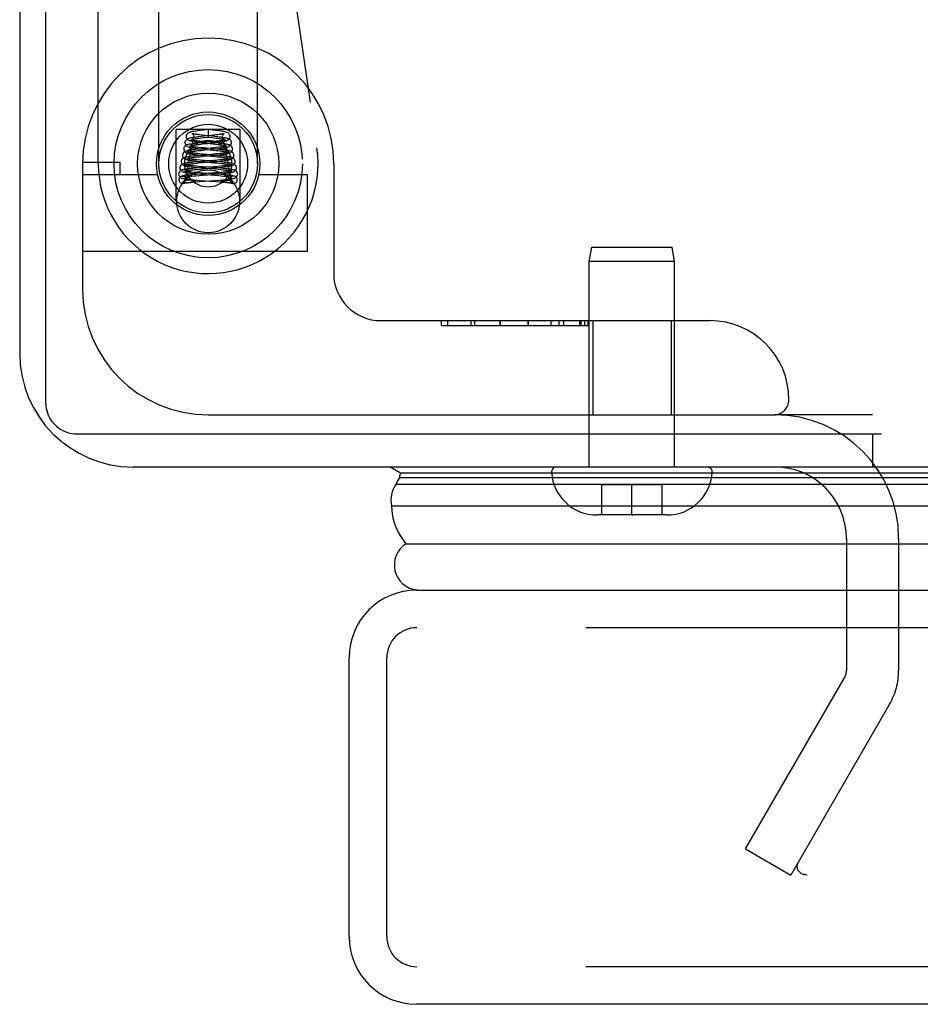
# Model space of a CAD drawing. Header units: inches. Extents: x 0 to 212, y 0 to 138.
# Tile 211 of 256: x 42.96 to 44.75, y 112.07 to 114.03. Entities that reach past the tile are written whole.
import ezdxf

# ---------------------------------------------------------------- set-up
doc = ezdxf.new("R2010")
doc.units = ezdxf.units.IN
doc.header["$LTSCALE"] = 11.6875
doc.header["$MEASUREMENT"] = 0
doc.linetypes.add('HIDDEN', pattern=[0.2, 0.1, -0.1])
doc.layers.get('0').update_dxf_attribs({"linetype": 'CONTINUOUS'})
doc.layers.add('DEFAULT_2', color=8, linetype='HIDDEN')
doc.layers.add('LEFTHAND_DOOR_ASSEMBLY', color=7, linetype='CONTINUOUS')

msp = doc.modelspace()

# ---------------------------------------------------------------- linework, layer by layer
at = {"color": 7, "linetype": 'Continuous'}
for p, q in [((43.0115, 113.2664), (43.0115, 131.026)), ((43.074, 113.206), (44.6754, 113.206)), ((44.6575, 113.206), (44.6575, 113.14)), ((89.2095, 113.14), (44.7095, 113.14))]:
    msp.add_line(p, q, dxfattribs=at)
at = {"color": 3, "linetype": 'Continuous'}
for p, q in [((42.9595, 130.914), (42.9595, 113.366)), ((44.6575, 113.14), (43.1855, 113.14))]:
    msp.add_line(p, q, dxfattribs=at)
at = {"color": 7, "linetype": 'Continuous'}
msp.add_lwpolyline([(43.0115, 113.2664), (43.0117, 113.2616), (43.0123, 113.257), (43.0132, 113.2523), (43.0146, 113.2477), (43.0163, 113.2433), (43.0183, 113.239), (43.0207, 113.2349), (43.0234, 113.2309), (43.0265, 113.2272), (43.0298, 113.2237), (43.0334, 113.2205), (43.0373, 113.2176), (43.0413, 113.2149), (43.0456, 113.2126), (43.0501, 113.2106), (43.0547, 113.209), (43.0594, 113.2077), (43.0642, 113.2068), (43.0691, 113.2062), (43.074, 113.206)], dxfattribs=at)
at = {"color": 3, "linetype": 'Continuous'}
msp.add_arc((43.1855, 113.366), 0.226, 180, 270, dxfattribs=at)
at = {"layer": 'DEFAULT_2', "color": 8, "linetype": 'HIDDEN'}
for p, q in [((44.6575, 113.244), (44.463, 113.244)), ((44.6055, 112.9975), (44.6055, 112.735)), ((44.7095, 112.9975), (44.7095, 112.735)), ((44.4049, 112.3795), (44.6015, 112.72)), ((44.6915, 112.668), (44.495, 112.3275)), ((44.4049, 112.3795), (44.495, 112.3275)), ((65.4905, 112.3275), (44.5271, 112.3275))]:
    msp.add_line(p, q, dxfattribs=at)
for points in [[(44.5092, 112.3526), (44.5084, 112.351), (44.5077, 112.3493), (44.5073, 112.3476), (44.5071, 112.3458), (44.5071, 112.3448)], [(44.5071, 112.3448), (44.5071, 112.3441), (44.5073, 112.3423), (44.5077, 112.3406), (44.5083, 112.3389), (44.5091, 112.3373), (44.51, 112.3357), (44.5112, 112.3343), (44.5125, 112.333), (44.514, 112.3317), (44.5156, 112.3307), (44.5173, 112.3297), (44.5191, 112.3289)], [(44.5271, 112.3275), (44.525, 112.3276), (44.523, 112.3279), (44.521, 112.3283), (44.5191, 112.3289)]]:
    msp.add_lwpolyline(points, dxfattribs=at)
for centre, radius, start, end in [((44.463, 112.9975), 0.2465, 0, 90), ((44.463, 112.9975), 0.1425, 0, 90), ((44.5755, 112.735), 0.03, 330, 360), ((44.5755, 112.735), 0.134, 330, 360)]:
    msp.add_arc(centre, radius, start, end, dxfattribs=at)
at = {"layer": 'LEFTHAND_DOOR_ASSEMBLY', "color": 8, "linetype": 'HIDDEN'}
for p, q in [((43.116, 113.744), (43.116, 115.4609)), ((43.3679, 115.0227), (43.5512, 113.7759)), ((43.2368, 113.744), (43.2368, 114.1672)), ((43.4328, 113.744), (43.4328, 114.1672)), ((43.2713, 113.6691), (43.2713, 113.812)), ((43.3983, 113.812), (43.2713, 113.812)), ((43.3254, 113.8109), (43.3191, 113.8102)), ((43.3281, 113.8002), (43.323, 113.8008)), ((43.3348, 113.812), (43.3254, 113.8109)), ((43.3348, 113.812), (43.3348, 113.7971)), ((43.3435, 113.811), (43.3348, 113.812)), ((43.3447, 113.8006), (43.3373, 113.7998)), ((43.3983, 113.6691), (43.3983, 113.812)), ((43.3198, 113.7855), (43.3146, 113.785)), ((43.321, 113.798), (43.3157, 113.7974)), ((43.3164, 113.7949), (43.3204, 113.7954)), ((43.3204, 113.7954), (43.3247, 113.7959)), ((43.3263, 113.7879), (43.3212, 113.7884)), ((43.3247, 113.7959), (43.3348, 113.7971)), ((43.3494, 113.7855), (43.3263, 113.7879)), ((43.3348, 113.7971), (43.3413, 113.7963)), ((43.3469, 113.7883), (43.3401, 113.7876)), ((43.3413, 113.7963), (43.3465, 113.7957)), ((43.344, 113.7836), (43.3492, 113.783)), ((43.3455, 113.7857), (43.3512, 113.7864)), ((43.3511, 113.7887), (43.3469, 113.7883)), ((43.355, 113.7892), (43.3511, 113.7887)), ((43.3153, 113.7727), (43.31, 113.7721)), ((43.3118, 113.7697), (43.3158, 113.7701)), ((43.318, 113.7635), (43.3137, 113.764)), ((43.3211, 113.7732), (43.3153, 113.7727)), ((43.3158, 113.7701), (43.3201, 113.7706)), ((43.3252, 113.7629), (43.318, 113.7635)), ((43.3201, 113.7706), (43.3272, 113.7713)), ((43.3264, 113.7753), (43.3207, 113.7759)), ((43.3457, 113.7756), (43.3211, 113.7732)), ((43.3238, 113.7732), (43.3452, 113.771)), ((43.3519, 113.7605), (43.3252, 113.7629)), ((43.3514, 113.7729), (43.3264, 113.7753)), ((43.3272, 113.7713), (43.3404, 113.7726)), ((43.3404, 113.7726), (43.3487, 113.7735)), ((43.3494, 113.7634), (43.3412, 113.7626)), ((43.3452, 113.771), (43.3499, 113.7705)), ((43.3511, 113.7761), (43.3457, 113.7756)), ((43.3487, 113.7735), (43.3541, 113.7741)), ((43.3544, 113.7638), (43.3494, 113.7634)), ((43.3499, 113.7705), (43.3543, 113.7701)), ((43.3505, 113.7611), (43.3559, 113.7617)), ((43.3559, 113.7766), (43.3511, 113.7761)), ((43.3589, 113.7643), (43.3544, 113.7638)), ((43.0848, 113.747), (43.1598, 113.747)), ((43.0848, 113.744), (43.0848, 113.494)), ((43.1598, 113.722), (43.1598, 113.747)), ((43.3109, 113.7475), (43.3056, 113.7469)), ((43.3114, 113.7599), (43.3062, 113.7593)), ((43.307, 113.7445), (43.3112, 113.7449)), ((43.3095, 113.7571), (43.3136, 113.7575)), ((43.3166, 113.748), (43.3109, 113.7475)), ((43.3112, 113.7449), (43.3158, 113.7454)), ((43.317, 113.7604), (43.3114, 113.7599)), ((43.3136, 113.7575), (43.3181, 113.758)), ((43.3187, 113.7509), (43.3136, 113.7514)), ((43.3158, 113.7454), (43.3233, 113.7461)), ((43.3173, 113.7487), (43.3268, 113.7478)), ((43.3181, 113.758), (43.3255, 113.7587)), ((43.327, 113.7502), (43.3187, 113.7509)), ((43.3224, 113.7608), (43.3475, 113.7584)), ((43.3233, 113.7461), (43.3466, 113.7481)), ((43.3268, 113.7478), (43.3476, 113.7459)), ((43.352, 113.7481), (43.327, 113.7502)), ((43.3421, 113.7603), (43.3505, 113.7611)), ((43.3529, 113.7511), (43.3453, 113.7504)), ((43.3466, 113.7481), (43.3527, 113.7487)), ((43.3475, 113.7584), (43.3523, 113.7579)), ((43.3476, 113.7459), (43.3528, 113.7454)), ((43.3571, 113.76), (43.3519, 113.7605)), ((43.3581, 113.7475), (43.352, 113.7481)), ((43.3527, 113.7487), (43.3586, 113.7493)), ((43.3528, 113.7454), (43.3576, 113.745)), ((43.3574, 113.7515), (43.3529, 113.7511)), ((43.3616, 113.752), (43.3574, 113.7515)), ((43.5848, 113.744), (43.5848, 113.5253)), ((43.3053, 113.7222), (43.2997, 113.7217)), ((43.3044, 113.7345), (43.2999, 113.734)), ((43.304, 113.7318), (43.3081, 113.7322)), ((43.3094, 113.7349), (43.3044, 113.7345)), ((43.3112, 113.7227), (43.3053, 113.7222)), ((43.3113, 113.7264), (43.3066, 113.7268)), ((43.3081, 113.7322), (43.3126, 113.7327)), ((43.3176, 113.7356), (43.3094, 113.7349)), ((43.3155, 113.7386), (43.3101, 113.7391)), ((43.3204, 113.7234), (43.3112, 113.7227)), ((43.3163, 113.726), (43.3113, 113.7264)), ((43.3126, 113.7327), (43.32, 113.7333)), ((43.3145, 113.7237), (43.3206, 113.7232)), ((43.3149, 113.7363), (43.321, 113.7357)), ((43.3247, 113.7378), (43.3155, 113.7386)), ((43.3245, 113.7253), (43.3163, 113.726)), ((43.3206, 113.7232), (43.3479, 113.721)), ((43.321, 113.7357), (43.3479, 113.7335)), ((43.3551, 113.7229), (43.3245, 113.7253)), ((43.3537, 113.7355), (43.3247, 113.7378)), ((43.3404, 113.7225), (43.3528, 113.7236)), ((43.3541, 113.7386), (43.3454, 113.7379)), ((43.3554, 113.7261), (43.3475, 113.7255)), ((43.3479, 113.7335), (43.3555, 113.7328)), ((43.3495, 113.7358), (43.3557, 113.7364)), ((43.3528, 113.7236), (43.3588, 113.7241)), ((43.3593, 113.735), (43.3537, 113.7355)), ((43.3592, 113.7391), (43.3541, 113.7386)), ((43.3613, 113.7224), (43.3551, 113.7229)), ((43.3602, 113.7266), (43.3554, 113.7261)), ((43.3555, 113.7328), (43.3601, 113.7324)), ((43.3557, 113.7364), (43.3616, 113.737)), ((43.3588, 113.7241), (43.3644, 113.7246)), ((43.3639, 113.7395), (43.3592, 113.7391)), ((43.3645, 113.7345), (43.3593, 113.735)), ((43.3645, 113.727), (43.3602, 113.7266)), ((43.3685, 113.7273), (43.3645, 113.727)), ((43.2341, 113.722), (43.0848, 113.722)), ((43.2861, 113.7049), (43.2856, 113.7048)), ((43.2904, 113.7058), (43.2916, 113.7061)), ((43.291, 113.712), (43.291, 113.7113)), ((43.2916, 113.7061), (43.2928, 113.7063)), ((43.2934, 113.7114), (43.2924, 113.7113)), ((43.2928, 113.7063), (43.2946, 113.7066)), ((43.2944, 113.7114), (43.2934, 113.7114)), ((43.2955, 113.7114), (43.2944, 113.7114)), ((43.2946, 113.7066), (43.2987, 113.7073)), ((43.2965, 113.7113), (43.2955, 113.7114)), ((43.2975, 113.7113), (43.2965, 113.7113)), ((43.2985, 113.7113), (43.2975, 113.7113)), ((43.2987, 113.7073), (43.3008, 113.7076)), ((43.3007, 113.7112), (43.2998, 113.7113)), ((43.3015, 113.7112), (43.3007, 113.7112)), ((43.3008, 113.7076), (43.3019, 113.7078)), ((43.3022, 113.7112), (43.3015, 113.7112)), ((43.3019, 113.7193), (43.3059, 113.7196)), ((43.3019, 113.7078), (43.303, 113.708)), ((43.3029, 113.7111), (43.3022, 113.7112)), ((43.3035, 113.7111), (43.3029, 113.7111)), ((43.303, 113.708), (43.3036, 113.7081)), ((43.3032, 113.707), (43.3103, 113.7077)), ((43.304, 113.711), (43.3035, 113.7111)), ((43.3036, 113.7081), (43.3043, 113.7083)), ((43.3045, 113.711), (43.304, 113.711)), ((43.3043, 113.7083), (43.3049, 113.7084)), ((43.305, 113.711), (43.3045, 113.711)), ((43.3054, 113.7109), (43.305, 113.711)), ((43.3058, 113.7109), (43.3054, 113.7109)), ((43.3059, 113.7196), (43.3103, 113.7201)), ((43.307, 113.7118), (43.3126, 113.7113)), ((43.3103, 113.7201), (43.3176, 113.7207)), ((43.3103, 113.7077), (43.3178, 113.7083)), ((43.3126, 113.7113), (43.3187, 113.7108)), ((43.3178, 113.7083), (43.3472, 113.7105)), ((43.3187, 113.7108), (43.3501, 113.7084)), ((43.3472, 113.7105), (43.3569, 113.7113)), ((43.3479, 113.721), (43.3559, 113.7204)), ((43.3501, 113.7084), (43.3572, 113.7078)), ((43.3559, 113.7204), (43.3607, 113.7199)), ((43.3569, 113.7113), (43.3627, 113.7118)), ((43.3627, 113.7118), (43.368, 113.7123)), ((43.3633, 113.7109), (43.3637, 113.7109)), ((43.3637, 113.7109), (43.3641, 113.7109)), ((43.3641, 113.7109), (43.3645, 113.711)), ((43.3645, 113.711), (43.365, 113.711)), ((43.365, 113.711), (43.3655, 113.711)), ((43.3655, 113.711), (43.366, 113.7111)), ((43.3662, 113.7081), (43.3655, 113.7082)), ((43.366, 113.7111), (43.3666, 113.7111)), ((43.3669, 113.708), (43.3662, 113.7081)), ((43.3666, 113.7111), (43.3673, 113.7112)), ((43.368, 113.7078), (43.3669, 113.708)), ((43.3673, 113.7112), (43.368, 113.7112)), ((43.368, 113.7112), (43.3688, 113.7112)), ((43.3691, 113.7076), (43.368, 113.7078)), ((43.3688, 113.7112), (43.3697, 113.7113)), ((43.3755, 113.7065), (43.3691, 113.7076)), ((43.3697, 113.7113), (43.3706, 113.7113)), ((43.3706, 113.7113), (43.3715, 113.7113)), ((43.3715, 113.7113), (43.3725, 113.7113)), ((43.3725, 113.7113), (43.3735, 113.7113)), ((43.3735, 113.7113), (43.3745, 113.7114)), ((43.3745, 113.7114), (43.3756, 113.7114)), ((43.3773, 113.7062), (43.3755, 113.7065)), ((43.3785, 113.712), (43.3785, 113.7113)), ((43.3834, 113.7049), (43.3839, 113.7048)), ((43.5328, 113.722), (43.4354, 113.722)), ((43.5328, 113.57), (43.5328, 113.722)), ((43.0848, 113.57), (43.5328, 113.57)), ((44.0935, 113.5492), (44.0985, 113.5775)), ((44.0985, 113.5775), (44.2585, 113.5775)), ((44.2635, 113.5492), (44.2585, 113.5775)), ((44.0935, 113.14), (44.0935, 113.5492)), ((44.2635, 113.5492), (44.0935, 113.5492)), ((44.2635, 113.14), (44.2635, 113.5492)), ((43.6785, 113.4315), (44.3335, 113.4315)), ((43.7992, 113.4215), (43.7992, 113.4315)), ((43.8112, 113.4315), (43.8112, 113.4215)), ((43.8576, 113.4315), (43.8576, 113.4215)), ((43.8648, 113.4315), (43.8648, 113.4215)), ((43.9158, 113.4215), (43.9158, 113.4315)), ((43.9158, 113.4215), (43.9158, 113.4315)), ((43.916, 113.4315), (43.916, 113.4215)), ((43.9721, 113.4215), (43.9721, 113.4315)), ((43.9722, 113.4315), (43.9722, 113.4215)), ((44.0167, 113.4315), (44.0167, 113.4215)), ((44.0326, 113.4315), (44.0326, 113.4215)), ((44.0421, 113.4315), (44.0421, 113.4215)), ((44.0741, 113.4315), (44.0741, 113.4215)), ((44.0765, 113.4315), (44.0765, 113.4215)), ((44.0838, 113.4315), (44.0838, 113.4215)), ((44.091, 113.4315), (44.091, 113.4215)), ((44.0912, 113.4215), (44.0912, 113.4315)), ((44.1005, 113.4315), (44.1005, 113.244)), ((44.2565, 113.4315), (44.2565, 113.244)), ((43.7992, 113.4215), (44.0912, 113.4215)), ((43.3348, 113.244), (44.461, 113.244)), ((44.3284, 113.14), (44.0286, 113.14)), ((44.1185, 113.0445), (44.1185, 113.1045)), ((44.2385, 113.1045), (44.1185, 113.1045)), ((44.1785, 113.0446), (44.1785, 113.1045)), ((44.2385, 113.0445), (44.2385, 113.1045)), ((44.2485, 113.0445), (44.1085, 113.0445)), ((44.1785, 113.0446), (44.1803, 113.0445)), ((66.2928, 112.82), (43.7503, 112.82)), ((43.6903, 112.205), (43.6903, 112.76)), ((66.2928, 112.145), (43.7503, 112.145))]:
    msp.add_line(p, q, dxfattribs=at)
at = {"layer": 'LEFTHAND_DOOR_ASSEMBLY', "color": 7, "linetype": 'Continuous'}
for p, q in [((43.6972, 113.1401), (43.7179, 113.1282)), ((44.6575, 113.1401), (44.7095, 113.1401)), ((43.7156, 113.1194), (66.3274, 113.1194)), ((43.7179, 113.1282), (66.3251, 113.1282)), ((43.7088, 113.1057), (66.3342, 113.1057)), ((66.3431, 113.0623), (43.6999, 113.0623)), ((43.7283, 112.9871), (66.3147, 112.9871))]:
    msp.add_line(p, q, dxfattribs=at)
at = {"layer": 'LEFTHAND_DOOR_ASSEMBLY', "color": 3, "linetype": 'Continuous'}
for p, q in [((43.7503, 112.895), (66.2928, 112.895)), ((43.6153, 112.205), (43.6153, 112.76)), ((66.2928, 112.07), (43.7503, 112.07))]:
    msp.add_line(p, q, dxfattribs=at)
at = {"layer": 'LEFTHAND_DOOR_ASSEMBLY', "color": 8, "linetype": 'HIDDEN'}
for points in [[(43.3191, 113.8102), (43.3161, 113.8098), (43.3134, 113.8095), (43.3109, 113.8091), (43.3086, 113.8088), (43.3064, 113.8084), (43.3045, 113.8081), (43.3027, 113.8078), (43.3012, 113.8074), (43.2997, 113.8071), (43.2984, 113.8067), (43.2972, 113.8063), (43.2961, 113.8058), (43.2949, 113.8052), (43.2938, 113.8043), (43.2926, 113.803), (43.2917, 113.8014), (43.2911, 113.7996), (43.291, 113.7982)], [(43.3028, 113.8039), (43.3027, 113.804), (43.3028, 113.804), (43.3031, 113.8038), (43.3038, 113.8032), (43.3046, 113.8023), (43.3054, 113.8009), (43.3059, 113.7994), (43.306, 113.7982)], [(43.323, 113.8008), (43.3183, 113.8014), (43.3161, 113.8016), (43.3141, 113.8019), (43.3122, 113.8022), (43.3104, 113.8024), (43.3088, 113.8027), (43.3074, 113.8029), (43.3061, 113.8032), (43.305, 113.8034), (43.3041, 113.8036), (43.3034, 113.8038), (43.3029, 113.8039), (43.3028, 113.8039)], [(43.3785, 113.7982), (43.3784, 113.7997), (43.3778, 113.8015), (43.3768, 113.8031), (43.3756, 113.8044), (43.3744, 113.8052), (43.3732, 113.8059), (43.3721, 113.8064), (43.3708, 113.8068), (43.3695, 113.8071), (43.3681, 113.8075), (43.3664, 113.8078), (43.3646, 113.8082), (43.3626, 113.8085), (43.3604, 113.8089), (43.358, 113.8092), (43.3554, 113.8096), (43.3527, 113.8099), (43.3497, 113.8103), (43.3435, 113.811)], [(43.3513, 113.8014), (43.347, 113.8009), (43.3447, 113.8006)], [(43.3666, 113.8039), (43.3667, 113.804), (43.3668, 113.804), (43.3666, 113.8039), (43.3662, 113.8038), (43.3656, 113.8037), (43.3649, 113.8035), (43.3639, 113.8033), (43.3628, 113.8031), (43.3616, 113.8028), (43.3602, 113.8026), (43.3587, 113.8024), (43.357, 113.8021), (43.3552, 113.8019), (43.3533, 113.8016), (43.3513, 113.8014)], [(43.3635, 113.7982), (43.3636, 113.7993), (43.3641, 113.8008), (43.3648, 113.8022), (43.3657, 113.8032), (43.3663, 113.8037), (43.3666, 113.8039)], [(43.3146, 113.785), (43.3121, 113.7847), (43.3097, 113.7844), (43.3074, 113.7841), (43.3052, 113.7838), (43.3031, 113.7835), (43.3012, 113.7832), (43.2995, 113.783), (43.2979, 113.7827), (43.2964, 113.7824), (43.2951, 113.7821), (43.2939, 113.7818), (43.2927, 113.7814), (43.2917, 113.781), (43.2906, 113.7805), (43.2895, 113.7799), (43.2884, 113.7789), (43.2874, 113.7776), (43.2865, 113.776), (43.2861, 113.7742), (43.286, 113.7732)], [(43.3157, 113.7974), (43.3131, 113.7971), (43.3107, 113.7968), (43.3083, 113.7965), (43.3061, 113.7962), (43.304, 113.7959), (43.3021, 113.7956), (43.3003, 113.7952), (43.2987, 113.7949), (43.2973, 113.7946), (43.296, 113.7942), (43.2948, 113.7938), (43.2936, 113.7933), (43.2925, 113.7927), (43.2913, 113.7918), (43.2901, 113.7905), (43.2892, 113.7889), (43.2886, 113.787), (43.2885, 113.7857)], [(43.2885, 113.7857), (43.2887, 113.7842), (43.2893, 113.7824), (43.2902, 113.7809), (43.2914, 113.7796), (43.2925, 113.7787), (43.2937, 113.7781), (43.2949, 113.7776), (43.2961, 113.7772), (43.2974, 113.7769), (43.2988, 113.7765), (43.3003, 113.7762), (43.302, 113.7759), (43.3039, 113.7756), (43.306, 113.7753), (43.3082, 113.775), (43.3105, 113.7747), (43.313, 113.7744), (43.3156, 113.7741), (43.3183, 113.7738), (43.3238, 113.7732)], [(43.291, 113.7982), (43.2912, 113.7967), (43.2918, 113.7949), (43.2927, 113.7933), (43.2939, 113.7921), (43.2951, 113.7912), (43.2963, 113.7905), (43.2975, 113.79), (43.2988, 113.7896), (43.3001, 113.7893), (43.3016, 113.7889), (43.3032, 113.7886), (43.305, 113.7883), (43.307, 113.7879), (43.3091, 113.7876), (43.3115, 113.7873), (43.3141, 113.7869), (43.3169, 113.7866), (43.3198, 113.7862), (43.3229, 113.7859), (43.326, 113.7855), (43.344, 113.7836)], [(43.3006, 113.7914), (43.3004, 113.7915), (43.3002, 113.7916), (43.3001, 113.7916), (43.3004, 113.7915), (43.3008, 113.7911), (43.3015, 113.7906), (43.3022, 113.7896), (43.3029, 113.7884), (43.3034, 113.7869), (43.3035, 113.7857)], [(43.3035, 113.7857), (43.3034, 113.7849), (43.303, 113.7833), (43.3024, 113.782), (43.3016, 113.781), (43.3009, 113.7804), (43.3005, 113.78), (43.3002, 113.7799), (43.3002, 113.7799)], [(43.3002, 113.7799), (43.3002, 113.7799), (43.3004, 113.7799), (43.3008, 113.7801), (43.3013, 113.7802), (43.3021, 113.7804), (43.303, 113.7806), (43.3041, 113.7808), (43.3053, 113.781), (43.3067, 113.7812), (43.3083, 113.7815), (43.31, 113.7817), (43.3118, 113.782), (43.3138, 113.7822), (43.3159, 113.7825)], [(43.3212, 113.7884), (43.3166, 113.7889), (43.3144, 113.7892), (43.3123, 113.7894), (43.3104, 113.7897), (43.3086, 113.7899), (43.307, 113.7902), (43.3055, 113.7904), (43.3042, 113.7906), (43.3031, 113.7908), (43.3022, 113.791), (43.3014, 113.7912), (43.3008, 113.7914), (43.3006, 113.7914)], [(43.306, 113.7982), (43.3059, 113.7973), (43.3055, 113.7957), (43.3048, 113.7944), (43.304, 113.7934), (43.3034, 113.7928), (43.3029, 113.7925), (43.3028, 113.7924)], [(43.3028, 113.7924), (43.3028, 113.7925), (43.3031, 113.7926), (43.3036, 113.7927), (43.3043, 113.7929), (43.3051, 113.7931), (43.3061, 113.7933), (43.3072, 113.7935), (43.3084, 113.7937), (43.3098, 113.7939), (43.3113, 113.7942), (43.3129, 113.7944), (43.3146, 113.7946), (43.3164, 113.7949)], [(43.3159, 113.7825), (43.3205, 113.783), (43.323, 113.7833)], [(43.3401, 113.7876), (43.3328, 113.7868), (43.3198, 113.7855)], [(43.3373, 113.7998), (43.332, 113.7992), (43.321, 113.798)], [(43.323, 113.7833), (43.3339, 113.7845), (43.3455, 113.7857)], [(43.381, 113.7857), (43.3809, 113.7867), (43.3804, 113.7886), (43.3796, 113.7902), (43.3784, 113.7916), (43.3772, 113.7925), (43.376, 113.7932), (43.3749, 113.7937), (43.3737, 113.7941), (43.3724, 113.7945), (43.371, 113.7948), (43.3694, 113.7952), (43.3677, 113.7955), (43.3657, 113.7958), (43.3637, 113.7962), (43.3614, 113.7965), (43.359, 113.7968), (43.3564, 113.7971), (43.3537, 113.7974), (43.3509, 113.7978), (43.3481, 113.7981), (43.3281, 113.8002)], [(43.3465, 113.7957), (43.3514, 113.7951), (43.3536, 113.7948), (43.3557, 113.7945), (43.3576, 113.7943), (43.3593, 113.794), (43.3609, 113.7937), (43.3623, 113.7935), (43.3635, 113.7933), (43.3646, 113.793), (43.3654, 113.7928), (43.366, 113.7927), (43.3664, 113.7926)], [(43.3492, 113.783), (43.354, 113.7824), (43.3562, 113.7822), (43.3582, 113.7819), (43.3601, 113.7816), (43.3619, 113.7814), (43.3635, 113.7811), (43.3649, 113.7809), (43.3661, 113.7807), (43.3671, 113.7805), (43.368, 113.7803), (43.3686, 113.7801), (43.3688, 113.78)], [(43.3835, 113.7732), (43.3835, 113.7741), (43.383, 113.7759), (43.3822, 113.7775), (43.3811, 113.7789), (43.38, 113.7798), (43.3788, 113.7806), (43.3777, 113.7811), (43.3766, 113.7815), (43.3755, 113.7818), (43.3742, 113.7821), (43.3729, 113.7824), (43.3713, 113.7827), (43.3696, 113.783), (43.3677, 113.7833), (43.3657, 113.7836), (43.3634, 113.7839), (43.3609, 113.7843), (43.3582, 113.7846), (43.3554, 113.7849), (43.3494, 113.7855)], [(43.3512, 113.7864), (43.3539, 113.7867), (43.3564, 113.787), (43.3588, 113.7874), (43.3611, 113.7877), (43.3631, 113.788), (43.365, 113.7883), (43.3668, 113.7887), (43.3684, 113.789), (43.3698, 113.7894), (43.371, 113.7897), (43.3722, 113.7901), (43.3733, 113.7906), (43.3744, 113.7912), (43.3756, 113.7921), (43.3768, 113.7933), (43.3778, 113.795), (43.3784, 113.7969), (43.3785, 113.7982)], [(43.3541, 113.7741), (43.3566, 113.7744), (43.3591, 113.7747), (43.3614, 113.775), (43.3636, 113.7753), (43.3656, 113.7756), (43.3674, 113.7759), (43.3691, 113.7762), (43.3707, 113.7765), (43.3721, 113.7769), (43.3734, 113.7772), (43.3745, 113.7776), (43.3756, 113.778), (43.3768, 113.7786), (43.3779, 113.7794), (43.3792, 113.7807), (43.3802, 113.7823), (43.3809, 113.7842), (43.381, 113.7857)], [(43.3694, 113.7916), (43.3693, 113.7916), (43.3691, 113.7915), (43.3687, 113.7914), (43.3681, 113.7912), (43.3673, 113.791), (43.3664, 113.7908), (43.3654, 113.7907), (43.3642, 113.7905), (43.363, 113.7902), (43.3616, 113.79), (43.3601, 113.7898), (43.3585, 113.7896), (43.3568, 113.7894), (43.355, 113.7892)], [(43.3664, 113.7926), (43.3665, 113.7925), (43.3667, 113.7924), (43.3667, 113.7924), (43.3665, 113.7926), (43.366, 113.7929), (43.3654, 113.7935), (43.3646, 113.7945), (43.364, 113.7958), (43.3636, 113.7974), (43.3635, 113.7982)], [(43.366, 113.7857), (43.3661, 113.7869), (43.3666, 113.7884), (43.3673, 113.7897), (43.3681, 113.7906), (43.3687, 113.7912), (43.3692, 113.7915), (43.3694, 113.7916)], [(43.3688, 113.78), (43.3691, 113.78), (43.3693, 113.7799), (43.3693, 113.7799), (43.3691, 113.78), (43.3686, 113.7803), (43.368, 113.7809), (43.3672, 113.7819), (43.3665, 113.7832), (43.3661, 113.7848), (43.366, 113.7857)], [(43.31, 113.7721), (43.3075, 113.7718), (43.3053, 113.7715), (43.3031, 113.7713), (43.3012, 113.771), (43.2993, 113.7708), (43.2977, 113.7705), (43.2961, 113.7702), (43.2947, 113.77), (43.2933, 113.7697), (43.2921, 113.7694), (43.291, 113.7691), (43.29, 113.7688), (43.289, 113.7684), (43.288, 113.768), (43.287, 113.7673), (43.2859, 113.7664), (43.2848, 113.7651), (43.284, 113.7634), (43.2835, 113.7616), (43.2835, 113.7607)], [(43.286, 113.7732), (43.2861, 113.7718), (43.2867, 113.77), (43.2876, 113.7685), (43.2887, 113.7672), (43.2899, 113.7664), (43.291, 113.7657), (43.2921, 113.7652), (43.2933, 113.7649), (43.2945, 113.7645), (43.2957, 113.7642), (43.2971, 113.7639), (43.2987, 113.7636), (43.3004, 113.7634), (43.3022, 113.7631), (43.3043, 113.7628), (43.3064, 113.7625), (43.3088, 113.7622), (43.3113, 113.7619), (43.3139, 113.7616), (43.3166, 113.7613), (43.3224, 113.7608)], [(43.2955, 113.7665), (43.2953, 113.7666), (43.295, 113.7667), (43.295, 113.7667), (43.2952, 113.7666), (43.2957, 113.7663), (43.2964, 113.7657), (43.2972, 113.7648), (43.2979, 113.7635), (43.2984, 113.762), (43.2985, 113.7607)], [(43.3137, 113.764), (43.3097, 113.7644), (43.3078, 113.7646), (43.3061, 113.7648), (43.3044, 113.765), (43.3029, 113.7652), (43.3015, 113.7654), (43.3002, 113.7656), (43.299, 113.7658), (43.298, 113.766), (43.2971, 113.7662), (43.2963, 113.7664), (43.2957, 113.7665), (43.2955, 113.7665)], [(43.2983, 113.7789), (43.298, 113.779), (43.2976, 113.7791), (43.2975, 113.7792), (43.2977, 113.7791), (43.2982, 113.7787), (43.2989, 113.7781), (43.2997, 113.7772), (43.3004, 113.7759), (43.3009, 113.7744), (43.301, 113.7732)], [(43.301, 113.7732), (43.3009, 113.7723), (43.3005, 113.7707), (43.2998, 113.7694), (43.299, 113.7684), (43.2984, 113.7678), (43.2979, 113.7674), (43.2976, 113.7673), (43.2976, 113.7673)], [(43.2976, 113.7673), (43.2976, 113.7673), (43.2978, 113.7674), (43.2982, 113.7675), (43.2988, 113.7676), (43.2995, 113.7678), (43.3003, 113.768), (43.3014, 113.7682), (43.3025, 113.7684), (43.3038, 113.7686), (43.3051, 113.7688), (43.3066, 113.769), (43.3083, 113.7692), (43.31, 113.7694), (43.3118, 113.7697)], [(43.3207, 113.7759), (43.3156, 113.7764), (43.3132, 113.7767), (43.3111, 113.7769), (43.309, 113.7772), (43.3072, 113.7774), (43.3055, 113.7776), (43.3039, 113.7779), (43.3025, 113.7781), (43.3012, 113.7783), (43.3002, 113.7785), (43.2993, 113.7787), (43.2985, 113.7789), (43.2983, 113.7789)], [(43.3412, 113.7626), (43.3322, 113.7618), (43.3291, 113.7615), (43.317, 113.7604)], [(43.386, 113.7607), (43.386, 113.7616), (43.3855, 113.7634), (43.3847, 113.7651), (43.3836, 113.7664), (43.3825, 113.7673), (43.3815, 113.768), (43.3805, 113.7684), (43.3795, 113.7688), (43.3785, 113.7691), (43.3774, 113.7694), (43.3762, 113.7697), (43.3748, 113.77), (43.3734, 113.7702), (43.3718, 113.7705), (43.3702, 113.7708), (43.3683, 113.771), (43.3664, 113.7713), (43.3642, 113.7715), (43.362, 113.7718), (43.3595, 113.7721), (43.357, 113.7724), (43.3514, 113.7729)], [(43.3543, 113.7701), (43.3582, 113.7696), (43.36, 113.7694), (43.3617, 113.7692), (43.3633, 113.7689), (43.3648, 113.7687), (43.3661, 113.7685), (43.3673, 113.7683), (43.3684, 113.7681), (43.3694, 113.7679), (43.3702, 113.7678), (43.3709, 113.7676), (43.3714, 113.7675), (43.3715, 113.7674)], [(43.3719, 113.7791), (43.3719, 113.7791), (43.3715, 113.779), (43.371, 113.7789), (43.3702, 113.7787), (43.3693, 113.7785), (43.3682, 113.7783), (43.3669, 113.7781), (43.3654, 113.7778), (43.3638, 113.7776), (43.3621, 113.7774), (43.3602, 113.7771), (43.3581, 113.7769), (43.3559, 113.7766)], [(43.3559, 113.7617), (43.3585, 113.7619), (43.3609, 113.7622), (43.3632, 113.7625), (43.3653, 113.7628), (43.3673, 113.7631), (43.3691, 113.7634), (43.3708, 113.7636), (43.3724, 113.7639), (43.3738, 113.7642), (43.375, 113.7645), (43.3762, 113.7649), (43.3772, 113.7652), (43.3783, 113.7656), (43.3793, 113.7662), (43.3804, 113.7669), (43.3815, 113.7681), (43.3826, 113.7696), (43.3833, 113.7714), (43.3835, 113.7732)], [(43.3745, 113.7667), (43.3744, 113.7667), (43.3741, 113.7666), (43.3735, 113.7664), (43.3727, 113.7663), (43.3718, 113.7661), (43.3707, 113.7659), (43.3695, 113.7657), (43.368, 113.7654), (43.3665, 113.7652), (43.3648, 113.765), (43.363, 113.7648), (43.361, 113.7646), (43.3589, 113.7643)], [(43.3685, 113.7732), (43.3686, 113.7744), (43.3691, 113.7759), (43.3698, 113.7772), (43.3706, 113.7781), (43.3713, 113.7787), (43.3718, 113.7791), (43.372, 113.7792), (43.3719, 113.7791)], [(43.3715, 113.7674), (43.3717, 113.7674), (43.3719, 113.7673), (43.3719, 113.7673), (43.3716, 113.7674), (43.3711, 113.7678), (43.3705, 113.7684), (43.3697, 113.7694), (43.369, 113.7707), (43.3686, 113.7723), (43.3685, 113.7732)], [(43.371, 113.7607), (43.3711, 113.7621), (43.3716, 113.7636), (43.3724, 113.7648), (43.3732, 113.7658), (43.3739, 113.7664), (43.3744, 113.7666), (43.3745, 113.7667), (43.3745, 113.7667)], [(43.3056, 113.7469), (43.3031, 113.7467), (43.3007, 113.7464), (43.2985, 113.7462), (43.2965, 113.7459), (43.2946, 113.7457), (43.2928, 113.7454), (43.2912, 113.7452), (43.2897, 113.7449), (43.2884, 113.7447), (43.2872, 113.7444), (43.2861, 113.7441), (43.2851, 113.7438), (43.2841, 113.7434), (43.2831, 113.743), (43.282, 113.7423), (43.2809, 113.7414), (43.2799, 113.7401), (43.279, 113.7385), (43.2786, 113.7367), (43.2785, 113.7357)], [(43.3062, 113.7593), (43.3038, 113.7591), (43.3015, 113.7588), (43.2994, 113.7585), (43.2975, 113.7583), (43.2957, 113.758), (43.294, 113.7578), (43.2925, 113.7575), (43.2912, 113.7572), (43.2899, 113.757), (43.2888, 113.7567), (43.2877, 113.7564), (43.2867, 113.756), (43.2857, 113.7556), (43.2847, 113.7549), (43.2836, 113.754), (43.2825, 113.7527), (43.2816, 113.7511), (43.2811, 113.7493), (43.281, 113.7482)], [(43.281, 113.7482), (43.2811, 113.7468), (43.2817, 113.7451), (43.2826, 113.7435), (43.2837, 113.7423), (43.2848, 113.7414), (43.2859, 113.7408), (43.287, 113.7404), (43.288, 113.74), (43.2891, 113.7397), (43.2902, 113.7394), (43.2915, 113.7392), (43.2928, 113.7389), (43.2943, 113.7387), (43.2959, 113.7384), (43.2977, 113.7382), (43.2997, 113.7379), (43.3018, 113.7377), (43.3041, 113.7374), (43.3066, 113.7371), (43.3092, 113.7369), (43.3149, 113.7363)], [(43.2835, 113.7607), (43.2837, 113.7592), (43.2843, 113.7574), (43.2852, 113.7559), (43.2864, 113.7546), (43.2875, 113.7538), (43.2887, 113.7532), (43.2898, 113.7527), (43.2909, 113.7524), (43.292, 113.7521), (43.2933, 113.7518), (43.2946, 113.7515), (43.2961, 113.7512), (43.2978, 113.7509), (43.2996, 113.7507), (43.3016, 113.7504), (43.3038, 113.7501), (43.3061, 113.7498), (43.3087, 113.7496), (43.3114, 113.7493), (43.3173, 113.7487)], [(43.2906, 113.7416), (43.2902, 113.7417), (43.2899, 113.7418), (43.2899, 113.7418), (43.2901, 113.7417), (43.2906, 113.7414), (43.2913, 113.7408), (43.2921, 113.7399), (43.2929, 113.7386), (43.2934, 113.7371), (43.2935, 113.7357)], [(43.293, 113.7541), (43.2927, 113.7542), (43.2925, 113.7543), (43.2924, 113.7543), (43.2927, 113.7542), (43.2932, 113.7538), (43.2939, 113.7532), (43.2947, 113.7523), (43.2954, 113.751), (43.2959, 113.7495), (43.296, 113.7482)], [(43.296, 113.7482), (43.2959, 113.7474), (43.2956, 113.7458), (43.2949, 113.7445), (43.2941, 113.7434), (43.2933, 113.7427), (43.2928, 113.7424), (43.2925, 113.7422), (43.2925, 113.7422)], [(43.2925, 113.7422), (43.2925, 113.7422), (43.2926, 113.7423), (43.293, 113.7424), (43.2936, 113.7425), (43.2943, 113.7427), (43.2952, 113.7428), (43.2962, 113.743), (43.2974, 113.7432), (43.2987, 113.7434), (43.3001, 113.7436), (43.3016, 113.7438), (43.3033, 113.744), (43.3051, 113.7442), (43.307, 113.7445)], [(43.3136, 113.7514), (43.309, 113.7518), (43.3069, 113.7521), (43.3049, 113.7523), (43.303, 113.7525), (43.3012, 113.7527), (43.2996, 113.7529), (43.2981, 113.7531), (43.2968, 113.7533), (43.2957, 113.7535), (43.2947, 113.7537), (43.2938, 113.7539), (43.2932, 113.7541), (43.293, 113.7541)], [(43.2985, 113.7607), (43.2984, 113.7599), (43.298, 113.7583), (43.2974, 113.7569), (43.2965, 113.7559), (43.2958, 113.7553), (43.2953, 113.7549), (43.2951, 113.7548), (43.295, 113.7547)], [(43.295, 113.7547), (43.295, 113.7548), (43.2952, 113.7548), (43.2956, 113.7549), (43.2962, 113.7551), (43.2969, 113.7552), (43.2978, 113.7554), (43.2988, 113.7556), (43.3, 113.7558), (43.3012, 113.756), (43.3026, 113.7562), (43.3042, 113.7564), (43.3058, 113.7566), (43.3076, 113.7568), (43.3095, 113.7571)], [(43.3453, 113.7504), (43.3343, 113.7495), (43.3166, 113.748)], [(43.3255, 113.7587), (43.3336, 113.7595), (43.3421, 113.7603)], [(43.3523, 113.7579), (43.3567, 113.7574), (43.3588, 113.7572), (43.3607, 113.757), (43.3626, 113.7568), (43.3643, 113.7565), (43.3659, 113.7563), (43.3674, 113.7561), (43.3687, 113.7559), (43.37, 113.7557), (43.3711, 113.7555), (43.372, 113.7554), (43.3728, 113.7552), (43.3735, 113.755), (43.374, 113.7549), (43.3741, 113.7549)], [(43.3885, 113.7482), (43.3884, 113.7492), (43.388, 113.751), (43.3871, 113.7526), (43.3861, 113.7539), (43.385, 113.7548), (43.3839, 113.7555), (43.383, 113.7559), (43.382, 113.7563), (43.381, 113.7566), (43.3799, 113.7569), (43.3787, 113.7572), (43.3773, 113.7574), (43.3759, 113.7577), (43.3743, 113.7579), (43.3726, 113.7582), (43.3707, 113.7585), (43.3687, 113.7587), (43.3666, 113.759), (43.3644, 113.7592), (43.362, 113.7595), (43.3571, 113.76)], [(43.3576, 113.745), (43.3619, 113.7445), (43.3639, 113.7443), (43.3658, 113.7441), (43.3675, 113.7439), (43.3691, 113.7436), (43.3706, 113.7434), (43.372, 113.7432), (43.3732, 113.743), (43.3742, 113.7429), (43.3751, 113.7427), (43.3758, 113.7425), (43.3764, 113.7424), (43.3766, 113.7423)], [(43.391, 113.7357), (43.3909, 113.7367), (43.3905, 113.7385), (43.3897, 113.7401), (43.3886, 113.7414), (43.3875, 113.7423), (43.3864, 113.743), (43.3855, 113.7434), (43.3845, 113.7438), (43.3834, 113.7441), (43.3824, 113.7444), (43.3812, 113.7446), (43.3799, 113.7449), (43.3785, 113.7451), (43.3769, 113.7454), (43.3752, 113.7456), (43.3732, 113.7459), (43.3711, 113.7461), (43.3688, 113.7464), (43.3664, 113.7467), (43.3638, 113.747), (43.3581, 113.7475)], [(43.3586, 113.7493), (43.3613, 113.7496), (43.3639, 113.7499), (43.3663, 113.7502), (43.3686, 113.7505), (43.3707, 113.7508), (43.3726, 113.7511), (43.3743, 113.7514), (43.3758, 113.7517), (43.3771, 113.752), (43.3784, 113.7523), (43.3795, 113.7527), (43.3807, 113.7531), (43.3818, 113.7537), (43.383, 113.7545), (43.3841, 113.7557), (43.3851, 113.7572), (43.3858, 113.759), (43.386, 113.7607)], [(43.3771, 113.7543), (43.377, 113.7542), (43.3767, 113.7542), (43.3763, 113.754), (43.3756, 113.7539), (43.3748, 113.7537), (43.3739, 113.7535), (43.3728, 113.7534), (43.3715, 113.7532), (43.3702, 113.753), (43.3687, 113.7528), (43.3671, 113.7526), (43.3654, 113.7524), (43.3635, 113.7522), (43.3616, 113.752)], [(43.3616, 113.737), (43.3643, 113.7373), (43.3669, 113.7376), (43.3693, 113.7378), (43.3715, 113.7381), (43.3735, 113.7384), (43.3753, 113.7387), (43.377, 113.739), (43.3784, 113.7393), (43.3798, 113.7395), (43.381, 113.7399), (43.3821, 113.7402), (43.3832, 113.7406), (43.3843, 113.7412), (43.3855, 113.742), (43.3866, 113.7432), (43.3876, 113.7447), (43.3883, 113.7465), (43.3885, 113.7482)], [(43.3796, 113.7418), (43.3796, 113.7418), (43.3793, 113.7417), (43.3789, 113.7416), (43.3783, 113.7415), (43.3775, 113.7413), (43.3766, 113.7411), (43.3755, 113.741), (43.3742, 113.7408), (43.3729, 113.7406), (43.3714, 113.7404), (43.3697, 113.7402), (43.3679, 113.74), (43.3659, 113.7398), (43.3639, 113.7395)], [(43.3741, 113.7549), (43.3743, 113.7548), (43.3745, 113.7548), (43.3744, 113.7548), (43.3742, 113.7549), (43.3736, 113.7553), (43.3729, 113.7559), (43.3721, 113.757), (43.3714, 113.7583), (43.3711, 113.7599), (43.371, 113.7607)], [(43.3735, 113.7482), (43.3736, 113.7495), (43.3741, 113.751), (43.3748, 113.7523), (43.3757, 113.7533), (43.3764, 113.7539), (43.3769, 113.7542), (43.3771, 113.7543), (43.3771, 113.7543)], [(43.3766, 113.7423), (43.3768, 113.7423), (43.377, 113.7422), (43.377, 113.7422), (43.3768, 113.7423), (43.3762, 113.7427), (43.3755, 113.7433), (43.3747, 113.7444), (43.374, 113.7457), (43.3736, 113.7473), (43.3735, 113.7482)], [(43.376, 113.7357), (43.3761, 113.737), (43.3766, 113.7385), (43.3773, 113.7398), (43.3782, 113.7408), (43.3789, 113.7414), (43.3794, 113.7417), (43.3796, 113.7418), (43.3796, 113.7418)], [(43.2999, 113.734), (43.2978, 113.7338), (43.2958, 113.7336), (43.294, 113.7334), (43.2923, 113.7331), (43.2907, 113.7329), (43.2892, 113.7327), (43.2879, 113.7325), (43.2866, 113.7322), (43.2854, 113.732), (43.2843, 113.7318), (43.2833, 113.7315), (43.2824, 113.7312), (43.2815, 113.7309), (43.2805, 113.7304), (43.2795, 113.7298), (43.2784, 113.7289), (43.2774, 113.7276), (43.2765, 113.726), (43.2761, 113.7242), (43.276, 113.7232)], [(43.276, 113.7232), (43.2761, 113.7218), (43.2767, 113.7201), (43.2776, 113.7186), (43.2787, 113.7174), (43.2798, 113.7165), (43.2808, 113.7159), (43.2818, 113.7155), (43.2828, 113.7151), (43.2838, 113.7148), (43.2849, 113.7146), (43.286, 113.7143), (43.2873, 113.7141), (43.2886, 113.7139), (43.2901, 113.7137), (43.2918, 113.7134), (43.2935, 113.7132), (43.2954, 113.713), (43.2975, 113.7127), (43.2997, 113.7125), (43.302, 113.7123), (43.307, 113.7118)], [(43.2785, 113.7357), (43.2786, 113.7343), (43.2792, 113.7325), (43.2801, 113.731), (43.2812, 113.7298), (43.2824, 113.7289), (43.2834, 113.7283), (43.2845, 113.7279), (43.2855, 113.7276), (43.2865, 113.7273), (43.2876, 113.727), (43.2888, 113.7267), (43.2902, 113.7265), (43.2916, 113.7263), (43.2932, 113.726), (43.2949, 113.7258), (43.2968, 113.7255), (43.2988, 113.7253), (43.3011, 113.725), (43.3034, 113.7248), (43.306, 113.7245), (43.3087, 113.7243), (43.3145, 113.7237)], [(43.2878, 113.7292), (43.2876, 113.7293), (43.2873, 113.7294), (43.2873, 113.7294), (43.2876, 113.7292), (43.2881, 113.7289), (43.2888, 113.7283), (43.2896, 113.7273), (43.2904, 113.726), (43.2909, 113.7245), (43.291, 113.7232)], [(43.291, 113.7232), (43.2909, 113.7224), (43.2906, 113.7208), (43.2899, 113.7195), (43.289, 113.7184), (43.2883, 113.7177), (43.2877, 113.7173), (43.2874, 113.7171), (43.2873, 113.7171)], [(43.3066, 113.7268), (43.3024, 113.7272), (43.3005, 113.7274), (43.2986, 113.7276), (43.2969, 113.7278), (43.2953, 113.728), (43.2939, 113.7282), (43.2925, 113.7284), (43.2913, 113.7285), (43.2903, 113.7287), (43.2894, 113.7289), (43.2886, 113.729), (43.288, 113.7292), (43.2878, 113.7292)], [(43.2935, 113.7357), (43.2934, 113.7348), (43.293, 113.7333), (43.2923, 113.7319), (43.2915, 113.7308), (43.2908, 113.7302), (43.2902, 113.7298), (43.2899, 113.7297), (43.2899, 113.7297)], [(43.2899, 113.7297), (43.2899, 113.7297), (43.2901, 113.7297), (43.2904, 113.7298), (43.291, 113.7299), (43.2917, 113.7301), (43.2925, 113.7303), (43.2935, 113.7304), (43.2946, 113.7306), (43.2959, 113.7308), (43.2973, 113.731), (43.2988, 113.7312), (43.3004, 113.7314), (43.3022, 113.7316), (43.304, 113.7318)], [(43.3101, 113.7391), (43.3052, 113.7396), (43.303, 113.7398), (43.301, 113.74), (43.2992, 113.7403), (43.2975, 113.7405), (43.2959, 113.7407), (43.2946, 113.7409), (43.2934, 113.7411), (43.2923, 113.7412), (43.2915, 113.7414), (43.2908, 113.7416), (43.2906, 113.7416)], [(43.3454, 113.7379), (43.333, 113.7369), (43.3176, 113.7356)], [(43.3176, 113.7207), (43.3314, 113.7218), (43.3343, 113.722), (43.3404, 113.7225)], [(43.32, 113.7333), (43.334, 113.7345), (43.3495, 113.7358)], [(43.3475, 113.7255), (43.3328, 113.7244), (43.3204, 113.7234)], [(43.3601, 113.7324), (43.3643, 113.7319), (43.3662, 113.7317), (43.3681, 113.7315), (43.3698, 113.7313), (43.3713, 113.7311), (43.3728, 113.7309), (43.3741, 113.7307), (43.3753, 113.7305), (43.3764, 113.7304), (43.3773, 113.7302), (43.378, 113.73), (43.3787, 113.7299), (43.3792, 113.7298), (43.3793, 113.7298)], [(43.3872, 113.7193), (43.3865, 113.7195), (43.3847, 113.7198), (43.3827, 113.7202), (43.3805, 113.7205), (43.3782, 113.7208), (43.3757, 113.7211), (43.373, 113.7213), (43.3702, 113.7216), (43.3673, 113.7219), (43.3613, 113.7224)], [(43.3644, 113.7246), (43.367, 113.7249), (43.3694, 113.7252), (43.3717, 113.7254), (43.3738, 113.7257), (43.3757, 113.7259), (43.3775, 113.7262), (43.379, 113.7264), (43.3805, 113.7267), (43.3817, 113.727), (43.3829, 113.7272), (43.384, 113.7275), (43.385, 113.7279), (43.3861, 113.7283), (43.3872, 113.7289), (43.3883, 113.7298), (43.3894, 113.731), (43.3903, 113.7326), (43.3909, 113.7343), (43.391, 113.7357)], [(43.3935, 113.7232), (43.3934, 113.7243), (43.3929, 113.7261), (43.3921, 113.7277), (43.391, 113.729), (43.3899, 113.7299), (43.3889, 113.7305), (43.3879, 113.7309), (43.387, 113.7312), (43.386, 113.7315), (43.385, 113.7318), (43.3839, 113.7321), (43.3827, 113.7323), (43.3814, 113.7325), (43.38, 113.7327), (43.3785, 113.733), (43.3768, 113.7332), (43.3751, 113.7334), (43.3732, 113.7336), (43.3712, 113.7338), (43.3691, 113.7341), (43.3645, 113.7345)], [(43.368, 113.7123), (43.3704, 113.7126), (43.3726, 113.7128), (43.3747, 113.7131), (43.3767, 113.7133), (43.3785, 113.7135), (43.3802, 113.7138), (43.3817, 113.714), (43.383, 113.7143), (43.3843, 113.7145), (43.3854, 113.7148), (43.3865, 113.7151), (43.3875, 113.7154), (43.3885, 113.7158), (43.3896, 113.7164), (43.3907, 113.7173), (43.3919, 113.7185), (43.3928, 113.72), (43.3934, 113.7218), (43.3935, 113.7232)], [(43.3822, 113.7294), (43.3822, 113.7294), (43.382, 113.7293), (43.3816, 113.7292), (43.381, 113.7291), (43.3803, 113.7289), (43.3795, 113.7288), (43.3785, 113.7286), (43.3775, 113.7284), (43.3763, 113.7283), (43.3749, 113.7281), (43.3735, 113.7279), (43.3719, 113.7277), (43.3703, 113.7275), (43.3685, 113.7273)], [(43.3793, 113.7298), (43.3795, 113.7297), (43.3796, 113.7297), (43.3795, 113.7297), (43.3792, 113.7298), (43.3787, 113.7302), (43.3779, 113.7309), (43.3771, 113.732), (43.3764, 113.7334), (43.3761, 113.7349), (43.376, 113.7357)], [(43.3785, 113.7232), (43.3786, 113.7245), (43.3791, 113.726), (43.3798, 113.7273), (43.3807, 113.7283), (43.3814, 113.7289), (43.3819, 113.7292), (43.3822, 113.7294), (43.3822, 113.7294)], [(43.3818, 113.7172), (43.382, 113.7172), (43.3822, 113.7171), (43.3821, 113.7171), (43.3818, 113.7173), (43.3812, 113.7177), (43.3805, 113.7184), (43.3796, 113.7194), (43.379, 113.7208), (43.3786, 113.7224), (43.3785, 113.7232)], [(43.2767, 113.712), (43.277, 113.714), (43.2777, 113.7158), (43.2788, 113.7173), (43.2803, 113.7185), (43.282, 113.7193), (43.2823, 113.7193)], [(43.2856, 113.7048), (43.2844, 113.7046), (43.2828, 113.7047), (43.2812, 113.7051), (43.2797, 113.706), (43.2785, 113.7072), (43.2775, 113.7086), (43.277, 113.7103), (43.2767, 113.712)], [(43.2997, 113.7217), (43.297, 113.7214), (43.2945, 113.7211), (43.2921, 113.7209), (43.2899, 113.7206), (43.2878, 113.7203), (43.2859, 113.72), (43.2842, 113.7197), (43.2826, 113.7194), (43.2823, 113.7193)], [(43.2823, 113.7193), (43.2839, 113.7195), (43.2857, 113.7193), (43.2874, 113.7185), (43.2889, 113.7173), (43.29, 113.7158), (43.2907, 113.714), (43.291, 113.712)], [(43.2856, 113.7048), (43.2867, 113.705), (43.2885, 113.7053), (43.2909, 113.7057), (43.2936, 113.706), (43.2966, 113.7064), (43.2998, 113.7067), (43.3032, 113.707)], [(43.2861, 113.7049), (43.2872, 113.7066), (43.2884, 113.7082), (43.2897, 113.7098), (43.291, 113.7113)], [(43.2861, 113.7049), (43.2867, 113.7051), (43.2873, 113.7052), (43.2879, 113.7053), (43.2885, 113.7055), (43.2891, 113.7056), (43.2897, 113.7057), (43.2904, 113.7058)], [(43.2873, 113.7171), (43.2873, 113.7171), (43.2875, 113.7172), (43.2878, 113.7172), (43.2882, 113.7174), (43.2888, 113.7175), (43.2896, 113.7176), (43.2905, 113.7178), (43.2915, 113.718), (43.2926, 113.7181), (43.2939, 113.7183), (43.2953, 113.7185), (43.2968, 113.7187), (43.2984, 113.7189), (43.3001, 113.7191), (43.3019, 113.7193)], [(43.2924, 113.7113), (43.2919, 113.7113), (43.2914, 113.7113), (43.291, 113.7113)], [(43.2998, 113.7113), (43.2994, 113.7113), (43.2985, 113.7113)], [(43.3049, 113.7084), (43.3052, 113.7085), (43.3056, 113.7085), (43.3059, 113.7086), (43.3062, 113.7087), (43.3065, 113.7087), (43.3068, 113.7088), (43.307, 113.7089), (43.3073, 113.7089), (43.3076, 113.709), (43.3078, 113.7091), (43.3081, 113.7092), (43.3083, 113.7092), (43.3085, 113.7093), (43.3088, 113.7094), (43.309, 113.7095), (43.3092, 113.7096), (43.3093, 113.7098), (43.3094, 113.7099), (43.3094, 113.71), (43.3093, 113.7101), (43.3092, 113.7102), (43.309, 113.7103), (43.3088, 113.7104), (43.3087, 113.7104), (43.3085, 113.7105), (43.3084, 113.7105), (43.3082, 113.7105), (43.3081, 113.7106), (43.3079, 113.7106), (43.3078, 113.7106), (43.3077, 113.7107), (43.3075, 113.7107), (43.3074, 113.7107), (43.3072, 113.7107), (43.3071, 113.7107), (43.3069, 113.7108), (43.3068, 113.7108), (43.3066, 113.7108), (43.3065, 113.7108), (43.3063, 113.7108), (43.3062, 113.7109), (43.3058, 113.7109)], [(43.3572, 113.7078), (43.3641, 113.7072), (43.3674, 113.7069), (43.3706, 113.7066), (43.3735, 113.7063), (43.3763, 113.706), (43.3788, 113.7057), (43.3811, 113.7053), (43.3829, 113.705), (43.3839, 113.7048)], [(43.3655, 113.7082), (43.3649, 113.7083), (43.3646, 113.7084), (43.3643, 113.7085), (43.3639, 113.7085), (43.3636, 113.7086), (43.3633, 113.7087), (43.363, 113.7087), (43.3627, 113.7088), (43.3625, 113.7089), (43.3622, 113.7089), (43.3619, 113.709), (43.3617, 113.7091), (43.3614, 113.7092), (43.3612, 113.7092), (43.361, 113.7093), (43.3607, 113.7094), (43.3605, 113.7095), (43.3603, 113.7096), (43.3602, 113.7098), (43.3601, 113.7099), (43.3601, 113.71), (43.3602, 113.7101), (43.3603, 113.7102), (43.3605, 113.7103), (43.3607, 113.7104), (43.3608, 113.7104), (43.361, 113.7105), (43.3611, 113.7105), (43.3613, 113.7105), (43.3614, 113.7106), (43.3616, 113.7106), (43.3617, 113.7106), (43.3618, 113.7107), (43.362, 113.7107), (43.3621, 113.7107), (43.3623, 113.7107), (43.3624, 113.7107), (43.3626, 113.7108), (43.3627, 113.7108), (43.3629, 113.7108), (43.363, 113.7108), (43.3632, 113.7108), (43.3633, 113.7109)], [(43.3607, 113.7199), (43.3651, 113.7195), (43.3671, 113.7193), (43.369, 113.7191), (43.3708, 113.7189), (43.3725, 113.7187), (43.374, 113.7185), (43.3755, 113.7183), (43.3768, 113.7181), (43.3779, 113.718), (43.379, 113.7178), (43.3799, 113.7176), (43.3806, 113.7175), (43.3813, 113.7174), (43.3817, 113.7172), (43.3818, 113.7172)], [(43.3756, 113.7114), (43.3766, 113.7114), (43.3771, 113.7113), (43.3776, 113.7113), (43.3781, 113.7113), (43.3785, 113.7113)], [(43.3834, 113.7049), (43.3828, 113.7051), (43.3822, 113.7052), (43.3816, 113.7053), (43.381, 113.7055), (43.3804, 113.7056), (43.3798, 113.7057), (43.3791, 113.7058), (43.3785, 113.706), (43.3773, 113.7062)], [(43.3872, 113.7193), (43.3856, 113.7195), (43.3838, 113.7193), (43.3821, 113.7185), (43.3806, 113.7173), (43.3795, 113.7158), (43.3788, 113.714), (43.3785, 113.712)], [(43.3834, 113.7049), (43.3823, 113.7066), (43.3811, 113.7082), (43.3798, 113.7098), (43.3785, 113.7113)], [(43.3839, 113.7048), (43.3851, 113.7046), (43.3867, 113.7047), (43.3883, 113.7051), (43.3898, 113.706), (43.391, 113.7072), (43.392, 113.7086), (43.3925, 113.7103), (43.3928, 113.712)], [(43.3928, 113.712), (43.3925, 113.714), (43.3918, 113.7158), (43.3907, 113.7173), (43.3892, 113.7185), (43.3875, 113.7193), (43.3872, 113.7193)]]:
    msp.add_lwpolyline(points, dxfattribs=at)
at = {"layer": 'LEFTHAND_DOOR_ASSEMBLY', "color": 7, "linetype": 'Continuous'}
for points in [[(43.7156, 113.1194), (43.7137, 113.116), (43.712, 113.1126), (43.7103, 113.1092), (43.7088, 113.1057)], [(43.6999, 113.0623), (43.7002, 113.0545), (43.7011, 113.0467), (43.7025, 113.039), (43.7045, 113.0313), (43.7071, 113.0237), (43.7103, 113.0161), (43.7139, 113.0087), (43.7182, 113.0014), (43.723, 112.9942), (43.7283, 112.9871)]]:
    msp.add_lwpolyline(points, dxfattribs=at)
at = {"layer": 'LEFTHAND_DOOR_ASSEMBLY', "color": 8, "linetype": 'HIDDEN'}
for centre, radius in [((43.3348, 113.744), 0.1875), ((43.3348, 113.744), 0.1405), ((43.3348, 113.744), 0.103), ((43.3348, 113.744), 0.098), ((43.3348, 113.744), 0.0785), ((43.3348, 113.744), 0.0465), ((43.3348, 113.669), 0.0625)]:
    msp.add_circle(centre, radius, dxfattribs=at)
for centre, radius, start, end in [((43.3348, 113.744), 0.25, 0, 180), ((43.3348, 113.744), 0.2188, 180, 8.3606), ((43.6785, 113.5253), 0.0938, 180, 270), ((43.3348, 113.494), 0.25, 180, 270), ((44.3335, 113.274), 0.1575, 0, 90), ((44.461, 113.274), 0.03, 270, 360), ((44.0286, 113.13), 0.01, 90, 183.2246), ((44.3284, 113.13), 0.01, 356.7754, 90), ((44.1085, 113.1345), 0.09, 183.2246, 270), ((44.2485, 113.1345), 0.09, 270, 356.7754), ((43.7503, 112.76), 0.06, 90, 180), ((43.7503, 112.205), 0.06, 180, 270)]:
    msp.add_arc(centre, radius, start, end, dxfattribs=at)
at = {"layer": 'LEFTHAND_DOOR_ASSEMBLY', "color": 7, "linetype": 'Continuous'}
for centre, radius, start, end in [((43.7454, 113.116), 0.03, 156.2022, 173.588), ((43.7556, 113.0735), 0.0569, 145.4331, 191.2885), ((43.7553, 112.945), 0.05, 122.6718, 264.7383)]:
    msp.add_arc(centre, radius, start, end, dxfattribs=at)
at = {"layer": 'LEFTHAND_DOOR_ASSEMBLY', "color": 3, "linetype": 'Continuous'}
for centre, start, end in [((43.7503, 112.76), 90, 180), ((43.7503, 112.205), 180, 270)]:
    msp.add_arc(centre, 0.135, start, end, dxfattribs=at)
at = {"layer": 'LEFTHAND_DOOR_ASSEMBLY', "color": 7, "linetype": 'Continuous'}
for start_param, end_param in [(2.795492, 2.881148), (-3.140119, -2.674506)]:
    msp.add_ellipse((43.9649, 113.0626), major_axis=(0.265, 0), ratio=0.632157, start_param=start_param, end_param=end_param, dxfattribs=at)

doc.saveas('drawing.dxf')
